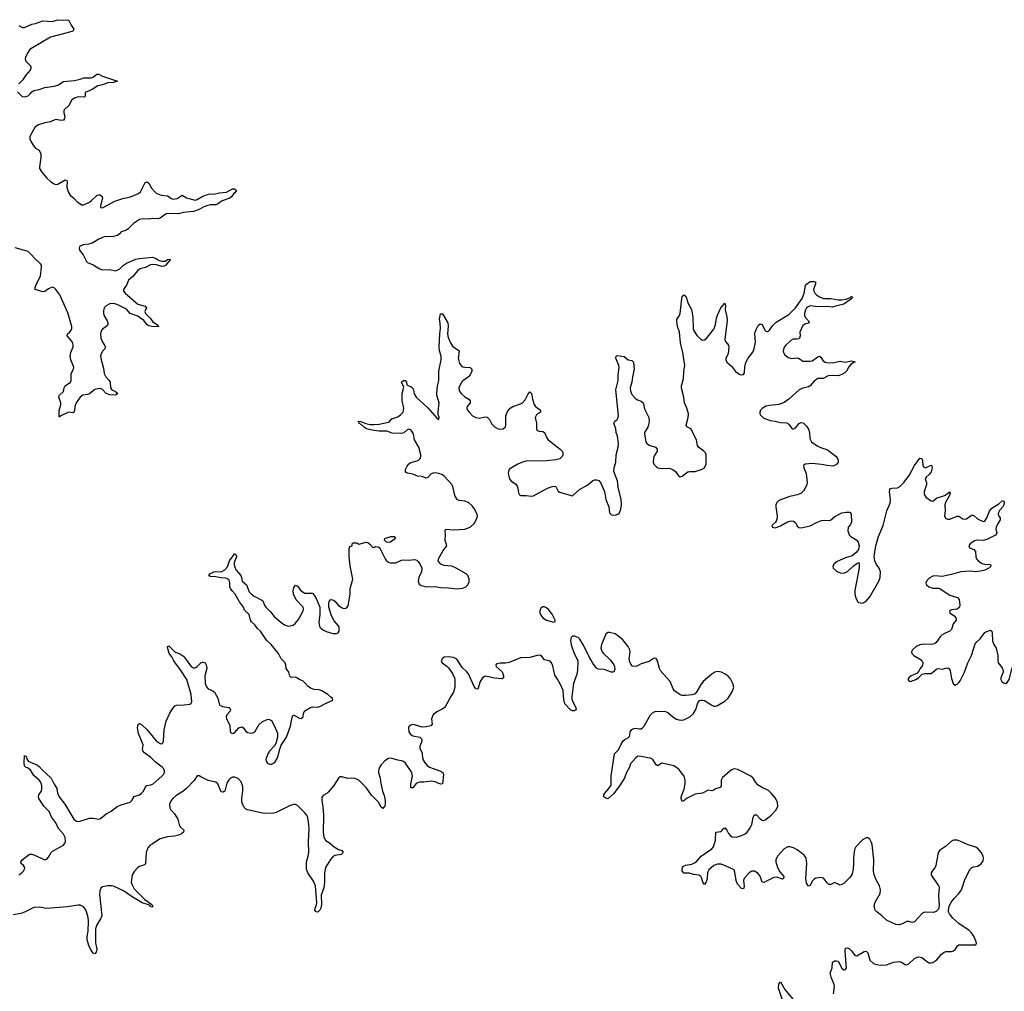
# Model space of a CAD drawing. Header units: inches. Extents: x 1694897 to 1849880, y 907231 to 1017944.
# Tile 166 of 171: x 1823239 to 1833838, y 996436 to 1006892. Entities that reach past the tile are written whole.
import ezdxf

# ---------------------------------------------------------------- set-up
doc = ezdxf.new("R2010")
doc.units = ezdxf.units.IN
doc.header["$MEASUREMENT"] = 0
for name, color, linetype in [('B8020', 7, 'Continuous'), ('B8030', 7, 'Continuous'), ('B8929', 7, 'Continuous'), ('B8939', 7, 'Continuous')]:
    doc.layers.add(name, color=color, linetype=linetype)

msp = doc.modelspace()

# ---------------------------------------------------------------- linework, layer by layer
at = {"layer": 'B8020', "color": 6, "elevation": 600}
for points in [[(1823230, 1006828), (1823269, 1006809), (1823290, 1006809), (1823370, 1006843), (1823410, 1006850), (1823490, 1006878), (1823590, 1006872), (1823650, 1006891), (1823710, 1006887), (1823750, 1006892), (1823770, 1006883), (1823792, 1006832), (1823824, 1006790), (1823810, 1006770), (1823751, 1006750), (1823570, 1006704), (1823376, 1006590), (1823350, 1006570), (1823330, 1006544), (1823303, 1006490), (1823300, 1006470), (1823307, 1006447), (1823358, 1006390), (1823361, 1006370), (1823352, 1006348), (1823302, 1006290), (1823274, 1006246), (1823230, 1006203)], [(1823216, 1006116), (1823266, 1006066), (1823290, 1006061), (1823330, 1006072), (1823350, 1006089), (1823370, 1006117), (1823390, 1006130), (1823450, 1006139), (1823510, 1006161), (1823610, 1006175), (1823650, 1006189), (1823710, 1006227), (1823830, 1006237), (1823889, 1006250), (1823930, 1006266), (1824010, 1006266), (1824030, 1006275), (1824070, 1006307), (1824090, 1006307), (1824130, 1006285), (1824293, 1006230), (1824250, 1006217), (1824190, 1006212), (1824130, 1006190), (1824079, 1006181), (1824018, 1006142), (1823946, 1006110), (1823944, 1006070), (1823939, 1006061), (1823930, 1006057), (1823870, 1006063), (1823830, 1006049), (1823801, 1006030), (1823767, 1005970), (1823719, 1005921), (1823714, 1005910), (1823714, 1005890), (1823726, 1005850), (1823722, 1005830), (1823710, 1005812), (1823690, 1005808), (1823624, 1005816), (1823570, 1005793), (1823510, 1005783), (1823441, 1005759), (1823423, 1005750), (1823403, 1005730), (1823355, 1005650), (1823349, 1005630), (1823350, 1005610), (1823366, 1005570), (1823393, 1005530), (1823411, 1005511), (1823450, 1005486), (1823466, 1005450), (1823467, 1005410), (1823452, 1005308), (1823453, 1005290), (1823477, 1005250), (1823530, 1005188), (1823570, 1005150), (1823610, 1005125), (1823630, 1005118), (1823650, 1005123), (1823730, 1005167), (1823750, 1005157), (1823747, 1005090), (1823761, 1005041), (1823782, 1005002), (1823826, 1004966), (1823859, 1004930), (1823910, 1004901), (1823930, 1004901), (1823990, 1004927), (1824010, 1004941), (1824070, 1005001), (1824090, 1005008), (1824106, 1005006), (1824127, 1004990), (1824130, 1004970), (1824108, 1004890), (1824110, 1004872), (1824130, 1004867), (1824262, 1004938), (1824350, 1004969), (1824434, 1004986), (1824518, 1005022), (1824540, 1005040), (1824590, 1005139), (1824610, 1005148), (1824630, 1005133), (1824660, 1005080), (1824710, 1005024), (1824762, 1005002), (1824830, 1004996), (1824847, 1004987), (1824870, 1004967), (1824890, 1004959), (1824934, 1004966), (1824990, 1005002), (1825035, 1004975), (1825130, 1004950), (1825150, 1004956), (1825210, 1004992), (1825273, 1005013), (1825290, 1005017), (1825330, 1005014), (1825389, 1005030), (1825464, 1005036), (1825530, 1005070), (1825552, 1005070), (1825573, 1005053), (1825557, 1005030), (1825542, 1005018), (1825524, 1004990), (1825500, 1004970), (1825419, 1004941), (1825370, 1004906), (1825350, 1004898), (1825290, 1004899), (1825266, 1004894), (1825223, 1004877), (1825172, 1004848), (1825110, 1004827), (1825002, 1004818), (1824950, 1004804), (1824830, 1004805), (1824810, 1004798), (1824750, 1004756), (1824730, 1004750), (1824667, 1004753), (1824630, 1004745), (1824570, 1004748), (1824530, 1004740), (1824463, 1004697), (1824403, 1004637), (1824390, 1004628), (1824331, 1004610), (1824313, 1004587), (1824291, 1004569), (1824250, 1004558), (1824150, 1004554), (1824091, 1004530), (1824028, 1004492), (1823983, 1004477), (1823922, 1004470), (1823885, 1004450), (1823880, 1004430), (1823885, 1004410), (1823922, 1004362), (1823957, 1004290), (1823970, 1004280), (1824030, 1004255), (1824101, 1004210), (1824130, 1004200), (1824210, 1004203), (1824270, 1004190), (1824290, 1004195), (1824319, 1004210), (1824357, 1004250), (1824390, 1004270), (1824490, 1004314), (1824530, 1004323), (1824670, 1004335), (1824710, 1004323), (1824742, 1004302), (1824770, 1004292), (1824805, 1004295), (1824830, 1004311), (1824850, 1004315), (1824863, 1004310), (1824836, 1004284), (1824811, 1004250), (1824790, 1004238), (1824770, 1004236), (1824713, 1004253), (1824670, 1004257), (1824647, 1004253), (1824594, 1004226), (1824550, 1004216), (1824530, 1004207), (1824506, 1004190), (1824458, 1004130), (1824410, 1004090), (1824390, 1004035), (1824356, 1003990), (1824358, 1003970), (1824374, 1003950), (1824510, 1003832), (1824590, 1003809), (1824604, 1003790), (1824588, 1003752), (1824593, 1003730), (1824650, 1003672), (1824670, 1003645), (1824715, 1003610), (1824735, 1003590), (1824734, 1003586), (1824661, 1003590), (1824630, 1003598), (1824610, 1003608), (1824576, 1003656), (1824541, 1003681), (1824510, 1003700), (1824430, 1003729), (1824390, 1003777), (1824290, 1003828), (1824250, 1003837), (1824210, 1003833), (1824170, 1003813), (1824150, 1003790), (1824142, 1003758), (1824143, 1003730), (1824150, 1003705), (1824181, 1003650), (1824188, 1003630), (1824188, 1003612), (1824172, 1003590), (1824130, 1003563), (1824117, 1003543), (1824108, 1003512), (1824113, 1003470), (1824127, 1003430), (1824154, 1003390), (1824161, 1003370), (1824155, 1003350), (1824133, 1003330), (1824113, 1003290), (1824110, 1003270), (1824115, 1003230), (1824141, 1003141), (1824150, 1003086), (1824167, 1003050), (1824201, 1003010), (1824212, 1002990), (1824217, 1002930), (1824232, 1002910), (1824272, 1002890), (1824296, 1002870), (1824283, 1002857), (1824267, 1002853), (1824210, 1002854), (1824169, 1002869), (1824132, 1002912), (1824110, 1002923), (1824079, 1002921), (1824050, 1002911), (1823990, 1002865), (1823970, 1002857), (1823919, 1002850), (1823890, 1002830), (1823847, 1002770), (1823834, 1002730), (1823830, 1002683), (1823822, 1002670), (1823810, 1002662), (1823770, 1002668), (1823756, 1002664), (1823674, 1002626), (1823670, 1002615), (1823664, 1002624), (1823665, 1002685), (1823683, 1002750), (1823683, 1002770), (1823660, 1002830), (1823662, 1002838), (1823668, 1002852), (1823710, 1002890), (1823718, 1002930), (1823728, 1002950), (1823788, 1002992), (1823793, 1003010), (1823795, 1003085), (1823819, 1003130), (1823821, 1003150), (1823816, 1003170), (1823790, 1003230), (1823784, 1003270), (1823790, 1003310), (1823815, 1003370), (1823816, 1003390), (1823811, 1003410), (1823796, 1003436), (1823750, 1003490), (1823754, 1003510), (1823775, 1003525), (1823795, 1003550), (1823802, 1003570), (1823800, 1003590), (1823757, 1003737), (1823670, 1003931), (1823630, 1003990), (1823610, 1004007), (1823590, 1004012), (1823550, 1003995), (1823510, 1003968), (1823490, 1003964), (1823406, 1003990), (1823406, 1004010), (1823412, 1004030), (1823464, 1004136), (1823476, 1004230), (1823474, 1004250), (1823465, 1004265), (1823414, 1004310), (1823350, 1004380), (1823330, 1004396), (1823190, 1004436)], [(1826068, 1000000), (1826054, 1000014), (1826027, 1000070), (1825946, 1000170), (1825896, 1000216), (1825830, 1000313), (1825799, 1000339), (1825770, 1000379), (1825733, 1000413), (1825724, 1000430), (1825710, 1000490), (1825659, 1000539), (1825647, 1000570), (1825606, 1000626), (1825560, 1000710), (1825525, 1000745), (1825510, 1000770), (1825502, 1000790), (1825503, 1000830), (1825499, 1000850), (1825490, 1000863), (1825470, 1000878), (1825450, 1000883), (1825406, 1000886), (1825350, 1000898), (1825290, 1000899), (1825274, 1000910), (1825285, 1000930), (1825330, 1000950), (1825350, 1000954), (1825409, 1000951), (1825447, 1000970), (1825477, 1001003), (1825498, 1001070), (1825537, 1001123), (1825550, 1001147), (1825569, 1001129), (1825572, 1001112), (1825547, 1001050), (1825547, 1001030), (1825559, 1000990), (1825569, 1000969), (1825620, 1000910), (1825628, 1000890), (1825635, 1000850), (1825681, 1000810), (1825710, 1000734), (1825730, 1000712), (1825762, 1000690), (1825846, 1000646), (1825857, 1000637), (1825873, 1000590), (1825888, 1000570), (1825940, 1000520), (1825980, 1000470), (1826050, 1000409), (1826090, 1000381), (1826130, 1000366), (1826152, 1000368), (1826182, 1000378), (1826205, 1000395), (1826241, 1000439), (1826291, 1000530), (1826296, 1000550), (1826291, 1000570), (1826214, 1000650), (1826186, 1000710), (1826184, 1000750), (1826190, 1000778), (1826210, 1000805), (1826230, 1000795), (1826264, 1000750), (1826290, 1000730), (1826310, 1000722), (1826382, 1000722), (1826390, 1000719), (1826410, 1000698), (1826436, 1000656), (1826470, 1000570), (1826472, 1000490), (1826458, 1000410), (1826465, 1000365), (1826474, 1000350), (1826510, 1000322), (1826550, 1000304), (1826614, 1000286), (1826650, 1000286), (1826667, 1000293), (1826677, 1000310), (1826677, 1000350), (1826670, 1000370), (1826624, 1000424), (1826597, 1000477), (1826567, 1000570), (1826566, 1000610), (1826572, 1000630), (1826590, 1000652), (1826610, 1000650), (1826630, 1000634), (1826670, 1000587), (1826710, 1000563), (1826730, 1000557), (1826750, 1000559), (1826766, 1000570), (1826774, 1000586), (1826795, 1000710), (1826798, 1000770), (1826827, 1000870), (1826795, 1001015), (1826785, 1001110), (1826786, 1001194), (1826790, 1001212), (1826798, 1001222), (1826817, 1001230), (1826819, 1001250), (1826830, 1001263), (1826870, 1001264), (1826890, 1001248), (1826970, 1001268), (1826986, 1001266), (1827009, 1001249), (1827036, 1001216), (1827050, 1001212), (1827070, 1001222), (1827099, 1001219), (1827110, 1001212), (1827119, 1001199), (1827174, 1001090), (1827189, 1001070), (1827210, 1001053), (1827227, 1001047), (1827290, 1001047), (1827350, 1001075), (1827370, 1001080), (1827430, 1001077), (1827490, 1001082), (1827515, 1001075), (1827530, 1001061), (1827550, 1001030), (1827567, 1000990), (1827564, 1000950), (1827537, 1000890), (1827528, 1000850), (1827539, 1000819), (1827562, 1000802), (1827622, 1000790), (1827710, 1000793), (1827770, 1000781), (1827850, 1000779), (1827950, 1000766), (1828010, 1000775), (1828041, 1000790), (1828064, 1000810), (1828077, 1000843), (1828078, 1000870), (1828064, 1000910), (1828045, 1000930), (1827937, 1000990), (1827891, 1001010), (1827810, 1001020), (1827773, 1001033), (1827753, 1001053), (1827745, 1001070), (1827746, 1001090), (1827799, 1001181), (1827839, 1001230), (1827820, 1001290), (1827823, 1001350), (1827818, 1001390), (1827821, 1001399), (1827831, 1001409), (1827910, 1001401), (1828030, 1001408), (1828090, 1001431), (1828130, 1001469), (1828153, 1001510), (1828167, 1001550), (1828164, 1001570), (1828130, 1001632), (1828110, 1001662), (1828070, 1001695), (1828030, 1001711), (1827970, 1001717), (1827948, 1001730), (1827925, 1001770), (1827902, 1001870), (1827892, 1001890), (1827810, 1001980), (1827790, 1001993), (1827750, 1002010), (1827710, 1002015), (1827690, 1002013), (1827670, 1002004), (1827630, 1001960), (1827610, 1001959), (1827570, 1001975), (1827521, 1001981), (1827470, 1002002), (1827411, 1002011), (1827400, 1002020), (1827394, 1002030), (1827394, 1002050), (1827410, 1002089), (1827427, 1002113), (1827450, 1002126), (1827530, 1002150), (1827552, 1002170), (1827559, 1002190), (1827559, 1002210), (1827536, 1002290), (1827491, 1002370), (1827477, 1002437), (1827455, 1002475), (1827430, 1002484), (1827410, 1002478), (1827373, 1002447), (1827350, 1002438), (1827250, 1002444), (1827190, 1002464), (1827110, 1002463), (1827053, 1002470), (1826972, 1002490), (1826950, 1002502), (1826915, 1002535), (1826891, 1002550), (1826887, 1002570), (1826910, 1002568), (1826965, 1002545), (1827010, 1002537), (1827055, 1002535), (1827110, 1002541), (1827210, 1002562), (1827222, 1002570), (1827244, 1002596), (1827310, 1002619), (1827340, 1002640), (1827366, 1002670), (1827376, 1002710), (1827358, 1002790), (1827357, 1002870), (1827376, 1002936), (1827349, 1002990), (1827370, 1003008), (1827389, 1003009), (1827403, 1002990), (1827407, 1002967), (1827417, 1002957), (1827450, 1002944), (1827469, 1002929), (1827478, 1002910), (1827486, 1002866), (1827507, 1002830), (1827634, 1002714), (1827730, 1002604), (1827751, 1002589), (1827753, 1002610), (1827744, 1002644), (1827743, 1002670), (1827755, 1002770), (1827731, 1002850), (1827729, 1002870), (1827736, 1002950), (1827750, 1003010), (1827750, 1003110), (1827776, 1003230), (1827775, 1003270), (1827758, 1003330), (1827755, 1003370), (1827761, 1003510), (1827770, 1003570), (1827766, 1003630), (1827758, 1003670), (1827770, 1003728), (1827790, 1003728), (1827848, 1003630), (1827853, 1003593), (1827843, 1003510), (1827852, 1003472), (1827875, 1003415), (1827900, 1003380), (1827971, 1003330), (1827960, 1003250), (1827972, 1003192), (1827990, 1003170), (1828010, 1003158), (1828030, 1003153), (1828090, 1003150), (1828108, 1003130), (1828107, 1003110), (1828089, 1003070), (1828070, 1003048), (1828010, 1003007), (1827994, 1002990), (1827966, 1002930), (1827970, 1002899), (1827990, 1002870), (1828030, 1002833), (1828075, 1002810), (1828089, 1002790), (1828087, 1002770), (1828057, 1002730), (1828051, 1002710), (1828060, 1002690), (1828077, 1002670), (1828115, 1002630), (1828150, 1002610), (1828190, 1002605), (1828250, 1002617), (1828273, 1002613), (1828298, 1002590), (1828320, 1002540), (1828350, 1002512), (1828390, 1002490), (1828406, 1002486), (1828443, 1002490), (1828467, 1002510), (1828473, 1002527), (1828472, 1002628), (1828490, 1002676), (1828520, 1002710), (1828548, 1002730), (1828630, 1002758), (1828650, 1002769), (1828679, 1002801), (1828710, 1002860), (1828730, 1002888), (1828750, 1002871), (1828759, 1002810), (1828779, 1002750), (1828792, 1002730), (1828844, 1002690), (1828844, 1002670), (1828802, 1002638), (1828789, 1002610), (1828802, 1002550), (1828804, 1002490), (1828810, 1002471), (1828830, 1002463), (1828870, 1002459), (1828890, 1002450), (1828912, 1002392), (1828929, 1002370), (1829058, 1002270), (1829077, 1002250), (1829085, 1002230), (1829085, 1002210), (1829079, 1002190), (1829053, 1002167), (1829010, 1002157), (1828910, 1002146), (1828690, 1002141), (1828650, 1002130), (1828602, 1002110), (1828532, 1002070), (1828510, 1002050), (1828500, 1002030), (1828497, 1002010), (1828511, 1001951), (1828525, 1001930), (1828576, 1001896), (1828593, 1001873), (1828602, 1001850), (1828610, 1001801), (1828620, 1001780), (1828634, 1001770), (1828690, 1001771), (1828745, 1001765), (1828770, 1001769), (1828922, 1001850), (1828970, 1001869), (1828993, 1001873), (1829010, 1001870), (1829037, 1001817), (1829050, 1001806), (1829190, 1001768), (1829265, 1001835), (1829354, 1001886), (1829408, 1001932), (1829430, 1001940), (1829450, 1001941), (1829473, 1001933), (1829493, 1001913), (1829536, 1001816), (1829549, 1001730), (1829582, 1001650), (1829590, 1001586), (1829610, 1001564), (1829650, 1001560), (1829677, 1001570), (1829695, 1001585), (1829710, 1001626), (1829716, 1001670), (1829713, 1001730), (1829682, 1001862), (1829673, 1001930), (1829636, 1002030), (1829640, 1002070), (1829658, 1002130), (1829659, 1002210), (1829680, 1002290), (1829684, 1002330), (1829673, 1002410), (1829659, 1002450), (1829655, 1002490), (1829635, 1002550), (1829646, 1002570), (1829671, 1002590), (1829681, 1002610), (1829684, 1002630), (1829657, 1002910), (1829683, 1003010), (1829683, 1003070), (1829692, 1003150), (1829688, 1003170), (1829657, 1003250), (1829660, 1003270), (1829670, 1003278), (1829747, 1003267), (1829790, 1003233), (1829830, 1003225), (1829848, 1003208), (1829854, 1003130), (1829836, 1003050), (1829829, 1002990), (1829812, 1002930), (1829814, 1002894), (1829830, 1002860), (1829870, 1002813), (1829890, 1002800), (1829930, 1002786), (1829949, 1002770), (1829964, 1002704), (1830000, 1002631)], [(1830000, 1002507), (1829965, 1002450), (1829964, 1002430), (1829979, 1002350), (1829989, 1002330), (1830000, 1002323)], [(1829802, 1000000), (1829801, 1000010), (1829811, 1000090), (1829807, 1000110), (1829788, 1000148), (1829730, 1000219), (1829690, 1000255), (1829650, 1000282), (1829590, 1000298), (1829570, 1000296), (1829550, 1000281), (1829501, 1000170), (1829495, 1000130), (1829509, 1000090), (1829524, 1000070), (1829590, 1000012), (1829599, 1000000)], [(1829390, 1000000), (1829372, 1000030), (1829310, 1000160), (1829270, 1000226), (1829250, 1000244), (1829210, 1000258), (1829190, 1000258), (1829176, 1000244), (1829169, 1000211), (1829174, 1000166), (1829207, 1000070), (1829241, 1000010), (1829244, 1000000)], [(1824896, 1000000), (1824876, 1000036), (1824850, 1000071), (1824836, 1000110), (1824832, 1000148), (1824846, 1000154), (1824908, 1000088), (1824970, 1000066), (1825003, 1000043), (1825034, 1000000)], [(1827953, 1000000), (1827944, 1000010), (1827910, 1000028), (1827850, 1000037), (1827810, 1000031), (1827787, 1000013), (1827781, 1000000)], [(1828905, 1000000), (1828890, 1000004), (1828850, 1000052), (1828810, 1000050), (1828730, 1000029), (1828630, 1000024), (1828571, 1000000)]]:
    msp.add_lwpolyline(points, dxfattribs=at)
for points in [[(1827210, 1001266), (1827189, 1001270), (1827166, 1001290), (1827170, 1001310), (1827235, 1001330), (1827270, 1001330), (1827285, 1001310), (1827230, 1001270)], [(1828890, 1000573), (1828870, 1000572), (1828850, 1000559), (1828838, 1000530), (1828840, 1000510), (1828850, 1000483), (1828870, 1000455), (1828910, 1000430), (1828990, 1000409), (1829005, 1000415), (1829005, 1000430), (1828970, 1000495), (1828930, 1000545), (1828910, 1000564)]]:
    msp.add_lwpolyline(points, close=True, dxfattribs=at)
at = {"layer": 'B8030', "color": 6, "elevation": 600}
for points in [[(1830000, 1002323), (1830015, 1002314), (1830085, 1002290), (1830102, 1002270), (1830101, 1002250), (1830067, 1002190), (1830061, 1002170), (1830060, 1002130), (1830067, 1002110), (1830090, 1002082), (1830110, 1002068), (1830150, 1002062), (1830230, 1002065), (1830270, 1002050), (1830298, 1002030), (1830330, 1001984), (1830350, 1001971), (1830370, 1001978), (1830405, 1002010), (1830430, 1002026), (1830450, 1002030), (1830510, 1002030), (1830586, 1002054), (1830610, 1002070), (1830630, 1002110), (1830628, 1002210), (1830621, 1002230), (1830603, 1002250), (1830546, 1002290), (1830535, 1002310), (1830526, 1002370), (1830492, 1002432), (1830475, 1002475), (1830464, 1002490), (1830421, 1002510), (1830412, 1002530), (1830435, 1002610), (1830437, 1002650), (1830422, 1002710), (1830396, 1002770), (1830389, 1002830), (1830365, 1002925), (1830363, 1002950), (1830385, 1003030), (1830389, 1003110), (1830398, 1003170), (1830377, 1003310), (1830353, 1003413), (1830340, 1003530), (1830321, 1003590), (1830313, 1003650), (1830314, 1003670), (1830337, 1003703), (1830349, 1003731), (1830367, 1003893), (1830372, 1003910), (1830387, 1003930), (1830390, 1003932), (1830410, 1003918), (1830436, 1003836), (1830470, 1003774), (1830476, 1003756), (1830486, 1003690), (1830488, 1003570), (1830492, 1003550), (1830533, 1003490), (1830570, 1003453), (1830590, 1003444), (1830610, 1003445), (1830630, 1003458), (1830710, 1003560), (1830730, 1003610), (1830740, 1003680), (1830750, 1003712), (1830787, 1003790), (1830830, 1003841), (1830836, 1003816), (1830833, 1003770), (1830853, 1003693), (1830856, 1003656), (1830830, 1003450), (1830837, 1003430), (1830869, 1003390), (1830873, 1003370), (1830865, 1003295), (1830840, 1003250), (1830839, 1003230), (1830850, 1003206), (1830902, 1003162), (1830946, 1003106), (1830990, 1003075), (1831010, 1003069), (1831030, 1003075), (1831040, 1003090), (1831045, 1003155), (1831057, 1003203), (1831081, 1003250), (1831130, 1003315), (1831146, 1003350), (1831158, 1003422), (1831154, 1003510), (1831157, 1003530), (1831170, 1003566), (1831190, 1003601), (1831210, 1003620), (1831230, 1003613), (1831262, 1003550), (1831270, 1003541), (1831290, 1003537), (1831310, 1003550), (1831342, 1003598), (1831382, 1003638), (1831519, 1003721), (1831590, 1003791), (1831661, 1003890), (1831684, 1003950), (1831698, 1004030), (1831710, 1004047), (1831750, 1004074), (1831790, 1004076), (1831807, 1004070), (1831807, 1004050), (1831783, 1003990), (1831786, 1003970), (1831797, 1003950), (1831817, 1003930), (1831850, 1003909), (1831890, 1003892), (1831970, 1003890), (1832050, 1003878), (1832090, 1003879), (1832137, 1003883), (1832178, 1003902), (1832190, 1003913), (1832205, 1003910), (1832198, 1003890), (1832110, 1003830), (1832010, 1003804), (1831990, 1003800), (1831926, 1003806), (1831830, 1003803), (1831750, 1003812), (1831720, 1003800), (1831709, 1003791), (1831698, 1003770), (1831687, 1003730), (1831687, 1003710), (1831693, 1003690), (1831730, 1003650), (1831736, 1003630), (1831690, 1003615), (1831670, 1003602), (1831638, 1003530), (1831640, 1003490), (1831635, 1003465), (1831630, 1003459), (1831610, 1003455), (1831566, 1003454), (1831539, 1003441), (1831486, 1003390), (1831470, 1003367), (1831458, 1003330), (1831461, 1003310), (1831472, 1003290), (1831510, 1003258), (1831550, 1003245), (1831610, 1003253), (1831630, 1003245), (1831670, 1003217), (1831750, 1003216), (1831770, 1003221), (1831830, 1003264), (1831850, 1003272), (1831862, 1003262), (1831883, 1003223), (1831908, 1003208), (1831924, 1003204), (1831990, 1003198), (1832070, 1003216), (1832130, 1003208), (1832190, 1003222), (1832231, 1003210), (1832210, 1003201), (1832182, 1003178), (1832165, 1003155), (1832141, 1003110), (1832120, 1003090), (1832090, 1003073), (1832050, 1003058), (1831990, 1003062), (1831942, 1003058), (1831926, 1003054), (1831888, 1003032), (1831829, 1003031), (1831790, 1003003), (1831749, 1002951), (1831730, 1002940), (1831670, 1002926), (1831630, 1002910), (1831517, 1002810), (1831467, 1002773), (1831410, 1002751), (1831310, 1002741), (1831270, 1002732), (1831230, 1002707), (1831214, 1002690), (1831206, 1002670), (1831206, 1002650), (1831215, 1002635), (1831250, 1002605), (1831317, 1002577), (1831370, 1002572), (1831430, 1002557), (1831492, 1002552), (1831518, 1002538), (1831550, 1002494), (1831567, 1002487), (1831590, 1002500), (1831630, 1002546), (1831650, 1002556), (1831673, 1002553), (1831710, 1002519), (1831730, 1002487), (1831742, 1002450), (1831746, 1002386), (1831764, 1002350), (1831790, 1002326), (1831830, 1002301), (1831870, 1002283), (1831927, 1002267), (1831950, 1002253), (1832028, 1002190), (1832044, 1002170), (1832050, 1002150), (1832048, 1002130), (1832034, 1002110), (1832010, 1002094), (1831991, 1002089), (1831930, 1002095), (1831870, 1002107), (1831770, 1002116), (1831696, 1002110), (1831681, 1002099), (1831676, 1002090), (1831681, 1002070), (1831705, 1002010), (1831716, 1001910), (1831713, 1001890), (1831695, 1001850), (1831677, 1001823), (1831646, 1001794), (1831610, 1001779), (1831530, 1001761), (1831430, 1001725), (1831407, 1001713), (1831390, 1001697), (1831379, 1001670), (1831378, 1001650), (1831393, 1001550), (1831392, 1001528), (1831384, 1001496), (1831375, 1001485), (1831337, 1001450), (1831343, 1001430), (1831370, 1001425), (1831394, 1001430), (1831430, 1001444), (1831496, 1001484), (1831530, 1001496), (1831550, 1001498), (1831570, 1001494), (1831584, 1001484), (1831597, 1001470), (1831610, 1001443), (1831627, 1001427), (1831650, 1001423), (1831750, 1001446), (1831818, 1001482), (1831870, 1001502), (1831906, 1001506), (1831950, 1001501), (1831968, 1001508), (1832014, 1001546), (1832090, 1001586), (1832134, 1001594), (1832170, 1001594), (1832179, 1001590), (1832190, 1001570), (1832192, 1001488), (1832181, 1001459), (1832156, 1001430), (1832154, 1001390), (1832169, 1001350), (1832185, 1001330), (1832249, 1001290), (1832265, 1001270), (1832276, 1001230), (1832270, 1001190), (1832243, 1001157), (1832199, 1001121), (1832130, 1001100), (1832040, 1001060), (1832005, 1001035), (1831992, 1001010), (1831996, 1000990), (1832030, 1000956), (1832070, 1000939), (1832110, 1000937), (1832150, 1000954), (1832210, 1001011), (1832250, 1001041), (1832271, 1001051), (1832276, 1001036), (1832275, 1000995), (1832230, 1000750), (1832230, 1000710), (1832238, 1000670), (1832258, 1000630), (1832270, 1000619), (1832310, 1000614), (1832348, 1000632), (1832390, 1000680), (1832489, 1000850), (1832502, 1000890), (1832507, 1000950), (1832490, 1000990), (1832464, 1001030), (1832445, 1001070), (1832438, 1001110), (1832439, 1001141), (1832455, 1001230), (1832484, 1001330), (1832533, 1001450), (1832572, 1001608), (1832610, 1001690), (1832614, 1001730), (1832602, 1001810), (1832604, 1001836), (1832614, 1001846), (1832629, 1001851), (1832690, 1001854), (1832713, 1001870), (1832755, 1001910), (1832814, 1001986), (1832870, 1002095), (1832930, 1002175), (1832950, 1002170), (1832957, 1002150), (1832962, 1002090), (1832970, 1002075), (1832990, 1002071), (1833005, 1002075), (1833050, 1002099), (1833057, 1002090), (1833062, 1002070), (1833050, 1002028), (1833030, 1001998), (1832998, 1001970), (1832987, 1001950), (1833001, 1001910), (1833002, 1001890), (1832977, 1001810), (1832977, 1001790), (1832982, 1001770), (1832993, 1001753), (1833050, 1001713), (1833070, 1001712), (1833113, 1001747), (1833175, 1001765), (1833203, 1001777), (1833252, 1001812), (1833255, 1001795), (1833249, 1001770), (1833205, 1001695), (1833196, 1001670), (1833201, 1001610), (1833193, 1001550), (1833210, 1001524), (1833230, 1001517), (1833250, 1001517), (1833330, 1001550), (1833350, 1001550), (1833390, 1001522), (1833410, 1001517), (1833430, 1001521), (1833471, 1001550), (1833490, 1001560), (1833499, 1001559), (1833510, 1001558), (1833550, 1001520), (1833570, 1001509), (1833610, 1001493), (1833625, 1001495), (1833630, 1001496), (1833650, 1001530), (1833677, 1001603), (1833703, 1001637), (1833778, 1001682), (1833810, 1001710), (1833830, 1001717), (1833836, 1001696), (1833832, 1001670), (1833821, 1001650), (1833788, 1001612), (1833777, 1001590), (1833773, 1001570), (1833779, 1001550), (1833793, 1001530), (1833794, 1001510), (1833768, 1001472), (1833750, 1001430), (1833748, 1001408), (1833758, 1001370), (1833750, 1001350), (1833650, 1001297), (1833610, 1001289), (1833541, 1001290), (1833517, 1001283), (1833469, 1001250), (1833457, 1001230), (1833465, 1001210), (1833510, 1001191), (1833528, 1001170), (1833531, 1001110), (1833540, 1001090), (1833556, 1001070), (1833581, 1001050), (1833601, 1001041), (1833630, 1001034), (1833690, 1001030), (1833693, 1001010), (1833672, 1000990), (1833630, 1000969), (1833600, 1000960), (1833530, 1000951), (1833470, 1000959), (1833370, 1000952), (1833270, 1000922), (1833170, 1000900), (1833090, 1000907), (1833070, 1000903), (1833030, 1000882), (1833000, 1000850), (1832994, 1000830), (1833000, 1000810), (1833025, 1000790), (1833070, 1000776), (1833135, 1000775), (1833250, 1000700), (1833334, 1000674), (1833351, 1000651), (1833361, 1000590), (1833357, 1000570), (1833331, 1000549), (1833270, 1000540), (1833249, 1000530), (1833250, 1000510), (1833298, 1000478), (1833316, 1000456), (1833320, 1000430), (1833289, 1000390), (1833269, 1000331), (1833252, 1000310), (1833193, 1000286), (1833169, 1000271), (1833149, 1000251), (1833105, 1000190), (1833085, 1000175), (1833050, 1000167), (1832970, 1000172), (1832930, 1000165), (1832890, 1000147), (1832848, 1000110), (1832838, 1000090), (1832842, 1000070), (1832865, 1000050), (1832942, 1000002), (1832943, 1000000)], [(1830000, 1002631), (1830010, 1002610), (1830015, 1002570), (1830009, 1002530), (1830002, 1002510), (1830000, 1002507)], [(1833460, 1000000), (1833485, 1000050), (1833524, 1000176), (1833542, 1000198), (1833578, 1000230), (1833630, 1000297), (1833650, 1000309), (1833690, 1000321), (1833704, 1000310), (1833709, 1000290), (1833710, 1000208), (1833725, 1000170), (1833749, 1000130), (1833768, 1000050), (1833770, 1000000)], [(1830100, 1000000), (1830090, 1000018), (1830070, 1000020), (1830037, 1000000)]]:
    msp.add_lwpolyline(points, dxfattribs=at)
at = {"layer": 'B8929', "color": 6, "elevation": 600}
for points in [[(1827781, 1000000), (1827777, 999990), (1827788, 999970), (1827836, 999936), (1827856, 999916), (1827897, 999857), (1827919, 999810), (1827923, 999790), (1827923, 999710), (1827910, 999657), (1827883, 999617), (1827816, 999490), (1827788, 999472), (1827730, 999445), (1827690, 999410), (1827674, 999370), (1827681, 999310), (1827666, 999294), (1827618, 999282), (1827570, 999279), (1827490, 999304), (1827470, 999306), (1827450, 999302), (1827432, 999290), (1827424, 999270), (1827430, 999230), (1827450, 999197), (1827470, 999186), (1827546, 999170), (1827567, 999150), (1827569, 999130), (1827545, 999070), (1827546, 999050), (1827568, 999010), (1827580, 998930), (1827603, 998890), (1827626, 998866), (1827650, 998849), (1827761, 998810), (1827796, 998790), (1827803, 998770), (1827791, 998669), (1827770, 998666), (1827711, 998691), (1827670, 998699), (1827590, 998687), (1827550, 998687), (1827530, 998684), (1827508, 998672), (1827470, 998627), (1827450, 998627), (1827449, 998670), (1827466, 998750), (1827465, 998770), (1827459, 998790), (1827392, 998890), (1827370, 998910), (1827350, 998917), (1827310, 998923), (1827250, 998942), (1827230, 998945), (1827210, 998942), (1827170, 998915), (1827130, 998873), (1827110, 998842), (1827101, 998810), (1827101, 998790), (1827121, 998730), (1827126, 998674), (1827145, 998590), (1827163, 998543), (1827173, 998490), (1827174, 998454), (1827170, 998431), (1827150, 998404), (1827130, 998417), (1827103, 998470), (1827028, 998548), (1826970, 998628), (1826890, 998709), (1826850, 998725), (1826810, 998731), (1826767, 998727), (1826710, 998744), (1826690, 998743), (1826671, 998729), (1826621, 998650), (1826561, 998579), (1826550, 998567), (1826510, 998548), (1826493, 998527), (1826492, 998490), (1826503, 998423), (1826511, 998330), (1826505, 998150), (1826515, 998095), (1826530, 998061), (1826577, 998030), (1826625, 997990), (1826670, 997964), (1826708, 997950), (1826720, 997930), (1826700, 997910), (1826630, 997897), (1826610, 997885), (1826584, 997856), (1826533, 997767), (1826520, 997710), (1826520, 997610), (1826513, 997550), (1826484, 997470), (1826489, 997370), (1826482, 997330), (1826472, 997308), (1826450, 997288), (1826430, 997290), (1826418, 997310), (1826419, 997330), (1826434, 997366), (1826438, 997390), (1826423, 997570), (1826403, 997623), (1826341, 997710), (1826328, 997752), (1826325, 997830), (1826346, 997890), (1826353, 997930), (1826347, 998050), (1826355, 998190), (1826350, 998261), (1826342, 998302), (1826330, 998333), (1826310, 998358), (1826230, 998435), (1826210, 998445), (1826190, 998448), (1826150, 998435), (1825999, 998361), (1825970, 998353), (1825870, 998349), (1825690, 998388), (1825670, 998400), (1825656, 998416), (1825631, 998470), (1825629, 998510), (1825641, 998590), (1825640, 998640), (1825623, 998690), (1825590, 998726), (1825550, 998742), (1825530, 998741), (1825508, 998730), (1825489, 998711), (1825470, 998677), (1825447, 998590), (1825430, 998579), (1825410, 998584), (1825405, 998590), (1825372, 998670), (1825350, 998687), (1825270, 998705), (1825238, 998718), (1825190, 998746), (1825170, 998754), (1825150, 998754), (1825116, 998704), (1825039, 998621), (1824995, 998585), (1824921, 998539), (1824887, 998510), (1824869, 998490), (1824851, 998450), (1824854, 998410), (1824865, 998390), (1824905, 998345), (1824941, 998290), (1824956, 998230), (1824968, 998208), (1825005, 998170), (1825001, 998150), (1824982, 998130), (1824950, 998115), (1824906, 998106), (1824830, 998100), (1824750, 998076), (1824670, 998023), (1824643, 998010), (1824620, 997980), (1824601, 997930), (1824593, 997807), (1824582, 997798), (1824530, 997781), (1824510, 997768), (1824474, 997730), (1824451, 997690), (1824440, 997610), (1824445, 997590), (1824470, 997540), (1824585, 997425), (1824663, 997370), (1824673, 997350), (1824670, 997340), (1824650, 997344), (1824639, 997359), (1824626, 997366), (1824559, 997390), (1824450, 997453), (1824357, 997517), (1824250, 997567), (1824227, 997573), (1824190, 997571), (1824130, 997561), (1824112, 997548), (1824101, 997519), (1824099, 997481), (1824122, 997250), (1824110, 997216), (1824069, 997150), (1824055, 997110), (1824057, 996957), (1824069, 996890), (1824062, 996858), (1824050, 996841), (1824030, 996847), (1824002, 996890), (1823983, 996930), (1823966, 996990), (1823965, 997025), (1823977, 997083), (1823979, 997190), (1823975, 997230), (1823959, 997290), (1823944, 997324), (1823925, 997345), (1823890, 997362), (1823870, 997364), (1823750, 997346), (1823530, 997328), (1823450, 997340), (1823390, 997337), (1823293, 997287), (1823250, 997275), (1823170, 997261)], [(1823230, 997689), (1823263, 997710), (1823282, 997730), (1823293, 997750), (1823295, 997770), (1823282, 997790), (1823257, 997810), (1823252, 997830), (1823266, 997850), (1823330, 997901), (1823350, 997911), (1823370, 997912), (1823390, 997906), (1823510, 997852), (1823530, 997857), (1823550, 997879), (1823578, 997930), (1823594, 997946), (1823711, 998010), (1823726, 998030), (1823732, 998048), (1823730, 998090), (1823710, 998127), (1823657, 998190), (1823630, 998250), (1823587, 998307), (1823556, 998370), (1823500, 998430), (1823446, 998510), (1823441, 998530), (1823445, 998550), (1823472, 998588), (1823477, 998610), (1823477, 998650), (1823472, 998672), (1823464, 998690), (1823449, 998709), (1823390, 998758), (1823356, 998816), (1823330, 998838), (1823310, 998843), (1823290, 998863), (1823286, 998894), (1823290, 998974), (1823291, 998971), (1823310, 998966), (1823320, 998930), (1823332, 998912), (1823430, 998871), (1823450, 998857), (1823480, 998820), (1823577, 998730), (1823610, 998665), (1823640, 998620), (1823648, 998570), (1823665, 998530), (1823727, 998450), (1823823, 998290), (1823850, 998266), (1823870, 998263), (1823890, 998267), (1823990, 998298), (1824030, 998299), (1824090, 998290), (1824110, 998296), (1824170, 998346), (1824224, 998376), (1824290, 998426), (1824330, 998444), (1824430, 998470), (1824447, 998490), (1824470, 998532), (1824530, 998552), (1824550, 998567), (1824571, 998590), (1824591, 998629), (1824609, 998650), (1824650, 998659), (1824678, 998670), (1824769, 998750), (1824787, 998770), (1824797, 998790), (1824797, 998810), (1824790, 998830), (1824772, 998850), (1824701, 998901), (1824650, 998954), (1824582, 999002), (1824564, 999024), (1824561, 999030), (1824568, 999090), (1824518, 999210), (1824508, 999272), (1824513, 999307), (1824530, 999319), (1824550, 999308), (1824610, 999250), (1824710, 999133), (1824750, 999104), (1824770, 999100), (1824785, 999115), (1824789, 999131), (1824795, 999250), (1824817, 999343), (1824854, 999430), (1824883, 999477), (1824911, 999509), (1824930, 999515), (1825010, 999519), (1825070, 999528), (1825084, 999536), (1825093, 999550), (1825085, 999630), (1825039, 999790), (1824970, 999896), (1824912, 999970), (1824896, 1000000)], [(1825034, 1000000), (1825070, 999949), (1825090, 999929), (1825110, 999918), (1825130, 999919), (1825150, 999930), (1825190, 999972), (1825210, 999979), (1825230, 999976), (1825236, 999970), (1825248, 999948), (1825255, 999910), (1825233, 999830), (1825236, 999750), (1825250, 999714), (1825270, 999691), (1825319, 999670), (1825337, 999657), (1825374, 999590), (1825386, 999530), (1825394, 999514), (1825422, 999502), (1825489, 999489), (1825509, 999470), (1825506, 999450), (1825468, 999410), (1825463, 999390), (1825465, 999370), (1825501, 999301), (1825505, 999230), (1825510, 999221), (1825530, 999210), (1825550, 999218), (1825600, 999270), (1825630, 999282), (1825650, 999272), (1825670, 999238), (1825690, 999223), (1825730, 999215), (1825750, 999217), (1825770, 999230), (1825815, 999305), (1825850, 999336), (1825910, 999365), (1825930, 999362), (1825950, 999349), (1825978, 999298), (1826013, 999213), (1826016, 999170), (1825996, 999104), (1825983, 999077), (1825930, 999022), (1825909, 998990), (1825890, 998930), (1825892, 998912), (1825906, 998890), (1825930, 998880), (1825950, 998882), (1825970, 998890), (1825990, 998907), (1826015, 998950), (1826038, 999042), (1826055, 999085), (1826110, 999171), (1826153, 999290), (1826173, 999387), (1826188, 999410), (1826250, 999375), (1826270, 999372), (1826290, 999390), (1826296, 999430), (1826310, 999453), (1826370, 999489), (1826390, 999497), (1826450, 999494), (1826470, 999500), (1826530, 999534), (1826609, 999570), (1826607, 999590), (1826590, 999600), (1826558, 999630), (1826490, 999671), (1826462, 999682), (1826410, 999683), (1826370, 999697), (1826340, 999720), (1826310, 999757), (1826290, 999772), (1826250, 999790), (1826224, 999810), (1826210, 999815), (1826170, 999813), (1826158, 999818), (1826149, 999829), (1826138, 999870), (1826109, 999910), (1826105, 999950), (1826097, 999970), (1826068, 1000000)], [(1828571, 1000000), (1828510, 999975), (1828470, 999968), (1828410, 999969), (1828379, 999961), (1828365, 999950), (1828369, 999930), (1828433, 999873), (1828449, 999831), (1828447, 999810), (1828430, 999799), (1828350, 999805), (1828270, 999825), (1828250, 999827), (1828238, 999822), (1828222, 999810), (1828197, 999770), (1828170, 999688), (1828150, 999692), (1828130, 999718), (1828070, 999854), (1828050, 999879), (1828001, 999921), (1827961, 999990), (1827953, 1000000)], [(1829244, 1000000), (1829247, 999990), (1829245, 999890), (1829235, 999850), (1829199, 999750), (1829183, 999610), (1829183, 999583), (1829192, 999550), (1829226, 999490), (1829231, 999470), (1829210, 999455), (1829190, 999454), (1829170, 999465), (1829107, 999530), (1829096, 999576), (1829090, 999674), (1829066, 999730), (1829030, 999797), (1829000, 999840), (1828977, 999937), (1828963, 999970), (1828948, 999988), (1828905, 1000000)], [(1829599, 1000000), (1829635, 999950), (1829642, 999930), (1829646, 999894), (1829630, 999870), (1829610, 999871), (1829530, 999900), (1829470, 999902), (1829450, 999914), (1829410, 999966), (1829390, 1000000)], [(1830000, 999982), (1829930, 999961), (1829884, 999936), (1829850, 999931), (1829836, 999936), (1829817, 999957), (1829803, 999990), (1829802, 1000000)], [(1830000, 998950), (1829910, 998968), (1829890, 998963), (1829871, 998950), (1829815, 998885), (1829804, 998850), (1829773, 998790), (1829749, 998730), (1829690, 998637), (1829630, 998563), (1829570, 998509), (1829550, 998513), (1829528, 998530), (1829527, 998550), (1829539, 998570), (1829582, 998618), (1829605, 998655), (1829606, 998750), (1829642, 998990), (1829684, 999036), (1829710, 999090), (1829736, 999130), (1829753, 999147), (1829792, 999168), (1829802, 999178), (1829808, 999192), (1829812, 999230), (1829827, 999253), (1829850, 999265), (1829868, 999268), (1829910, 999259), (1829930, 999262), (1829943, 999270), (1829960, 999290), (1830000, 999360)]]:
    msp.add_lwpolyline(points, dxfattribs=at)
at = {"layer": 'B8939', "color": 6, "elevation": 600}
for points in [[(1830000, 999360), (1830029, 999411), (1830061, 999439), (1830090, 999451), (1830190, 999448), (1830216, 999436), (1830270, 999390), (1830310, 999366), (1830350, 999353), (1830390, 999358), (1830452, 999390), (1830494, 999426), (1830518, 999470), (1830540, 999540), (1830556, 999564), (1830570, 999570), (1830589, 999571), (1830610, 999565), (1830690, 999514), (1830710, 999506), (1830730, 999505), (1830750, 999512), (1830830, 999558), (1830867, 999590), (1830910, 999658), (1830925, 999710), (1830917, 999750), (1830890, 999798), (1830867, 999827), (1830835, 999850), (1830795, 999870), (1830750, 999876), (1830723, 999870), (1830690, 999850), (1830595, 999770), (1830567, 999730), (1830530, 999661), (1830510, 999638), (1830474, 999626), (1830410, 999619), (1830370, 999621), (1830350, 999628), (1830287, 999670), (1830273, 999693), (1830243, 999770), (1830142, 999882), (1830127, 999910), (1830105, 999990), (1830100, 1000000)], [(1830037, 1000000), (1830014, 999986), (1830000, 999982)], [(1832943, 1000000), (1832954, 999990), (1832962, 999970), (1832956, 999944), (1832931, 999910), (1832919, 999881), (1832900, 999860), (1832837, 999830), (1832809, 999810), (1832800, 999790), (1832814, 999774), (1832830, 999769), (1832884, 999790), (1832913, 999810), (1832952, 999848), (1832984, 999856), (1833050, 999858), (1833070, 999869), (1833110, 999906), (1833130, 999909), (1833170, 999904), (1833210, 999915), (1833230, 999916), (1833245, 999905), (1833255, 999890), (1833270, 999801), (1833288, 999748), (1833310, 999732), (1833330, 999740), (1833350, 999758), (1833363, 999777), (1833409, 999870), (1833446, 999970), (1833460, 1000000)], [(1833770, 1000000), (1833771, 999970), (1833816, 999916), (1833825, 999890), (1833825, 999870), (1833802, 999810), (1833801, 999790), (1833810, 999770), (1833830, 999756), (1833850, 999750), (1833870, 999758), (1833892, 999790), (1833918, 999902), (1833953, 1000000)], [(1831999, 996410), (1832009, 996490), (1832008, 996510), (1831973, 996590), (1831965, 996630), (1831985, 996690), (1831989, 996750), (1832010, 996763), (1832030, 996766), (1832050, 996759), (1832090, 996684), (1832110, 996669), (1832130, 996670), (1832141, 996690), (1832131, 996770), (1832126, 996874), (1832130, 996899), (1832150, 996903), (1832170, 996892), (1832192, 996872), (1832230, 996823), (1832250, 996817), (1832330, 996866), (1832350, 996870), (1832370, 996850), (1832392, 996770), (1832430, 996735), (1832464, 996724), (1832510, 996717), (1832570, 996720), (1832650, 996750), (1832710, 996757), (1832731, 996751), (1832770, 996724), (1832790, 996722), (1832810, 996731), (1832870, 996790), (1832910, 996807), (1832950, 996799), (1833010, 996752), (1833030, 996742), (1833050, 996742), (1833070, 996748), (1833110, 996775), (1833163, 996837), (1833190, 996856), (1833210, 996864), (1833270, 996864), (1833290, 996871), (1833311, 996889), (1833333, 996927), (1833350, 996938), (1833530, 996937), (1833538, 996950), (1833536, 996970), (1833509, 997030), (1833485, 997065), (1833458, 997090), (1833350, 997166), (1833283, 997223), (1833247, 997270), (1833238, 997290), (1833236, 997310), (1833245, 997350), (1833266, 997394), (1833301, 997439), (1833349, 997490), (1833376, 997530), (1833415, 997645), (1833471, 997749), (1833490, 997770), (1833510, 997777), (1833550, 997782), (1833590, 997809), (1833610, 997841), (1833614, 997870), (1833609, 997890), (1833588, 997930), (1833555, 997970), (1833530, 997987), (1833450, 998011), (1833370, 998048), (1833330, 998062), (1833290, 998064), (1833270, 998053), (1833205, 997995), (1833142, 997950), (1833128, 997932), (1833121, 997910), (1833101, 997790), (1833090, 997766), (1833062, 997730), (1833052, 997710), (1833052, 997690), (1833060, 997670), (1833123, 997583), (1833132, 997570), (1833135, 997550), (1833129, 997470), (1833137, 997363), (1833132, 997330), (1833125, 997315), (1833104, 997296), (1833075, 997285), (1832992, 997288), (1832970, 997283), (1832950, 997271), (1832870, 997184), (1832850, 997177), (1832810, 997188), (1832790, 997188), (1832739, 997161), (1832710, 997152), (1832670, 997157), (1832570, 997202), (1832518, 997250), (1832465, 997290), (1832449, 997309), (1832443, 997323), (1832438, 997350), (1832444, 997390), (1832501, 997490), (1832505, 997530), (1832495, 997570), (1832457, 997637), (1832437, 997690), (1832431, 997730), (1832434, 997850), (1832415, 998015), (1832410, 998038), (1832390, 998075), (1832370, 998088), (1832350, 998087), (1832312, 998068), (1832238, 997990), (1832228, 997970), (1832221, 997939), (1832213, 997870), (1832215, 997810), (1832212, 997750), (1832199, 997701), (1832177, 997663), (1832110, 997597), (1832090, 997584), (1832070, 997580), (1832010, 997606), (1831970, 997586), (1831950, 997586), (1831930, 997602), (1831910, 997634), (1831890, 997655), (1831870, 997662), (1831810, 997654), (1831790, 997644), (1831770, 997620), (1831750, 997575), (1831730, 997567), (1831710, 997601), (1831702, 997650), (1831714, 997810), (1831706, 997870), (1831683, 997903), (1831610, 997960), (1831570, 997980), (1831530, 997991), (1831507, 997990), (1831470, 997970), (1831396, 997890), (1831377, 997850), (1831377, 997830), (1831396, 997770), (1831421, 997721), (1831463, 997670), (1831462, 997650), (1831450, 997643), (1831390, 997663), (1831358, 997662), (1831250, 997608), (1831230, 997610), (1831210, 997675), (1831190, 997704), (1831150, 997729), (1831119, 997730), (1831092, 997710), (1831037, 997650), (1831030, 997630), (1831036, 997564), (1831030, 997538), (1831010, 997544), (1830965, 997590), (1830950, 997630), (1830939, 997719), (1830930, 997742), (1830878, 997770), (1830790, 997805), (1830750, 997804), (1830712, 997790), (1830656, 997744), (1830644, 997716), (1830641, 997650), (1830630, 997616), (1830610, 997587), (1830592, 997612), (1830583, 997650), (1830572, 997670), (1830550, 997685), (1830494, 997694), (1830450, 997708), (1830390, 997707), (1830372, 997732), (1830370, 997750), (1830375, 997770), (1830382, 997778), (1830407, 997793), (1830474, 997806), (1830510, 997821), (1830530, 997836), (1830575, 997890), (1830688, 997970), (1830708, 997990), (1830730, 998064), (1830734, 998150), (1830790, 998155), (1830810, 998183), (1830830, 998195), (1830850, 998172), (1830870, 998133), (1830890, 998110), (1830910, 998097), (1830954, 998094), (1831010, 998112), (1831048, 998132), (1831070, 998149), (1831104, 998196), (1831120, 998230), (1831135, 998305), (1831147, 998333), (1831150, 998337), (1831170, 998334), (1831210, 998293), (1831230, 998279), (1831250, 998276), (1831270, 998284), (1831330, 998333), (1831383, 998390), (1831399, 998430), (1831396, 998470), (1831370, 998520), (1831330, 998570), (1831298, 998598), (1831230, 998630), (1831190, 998656), (1831163, 998683), (1831134, 998730), (1831111, 998750), (1830970, 998824), (1830930, 998831), (1830902, 998818), (1830803, 998737), (1830790, 998710), (1830792, 998650), (1830783, 998630), (1830730, 998615), (1830710, 998600), (1830690, 998594), (1830650, 998600), (1830591, 998569), (1830510, 998557), (1830424, 998516), (1830390, 998485), (1830370, 998480), (1830358, 998510), (1830360, 998530), (1830392, 998610), (1830401, 998670), (1830402, 998710), (1830392, 998750), (1830339, 998819), (1830310, 998845), (1830281, 998861), (1830170, 998889), (1830150, 998890), (1830110, 998864), (1830090, 998873), (1830053, 998930), (1830030, 998944), (1830000, 998950)], [(1831446, 996350), (1831409, 996471), (1831410, 996512), (1831430, 996540), (1831477, 996457), (1831562, 996350)]]:
    msp.add_lwpolyline(points, dxfattribs=at)

doc.saveas('drawing.dxf')
